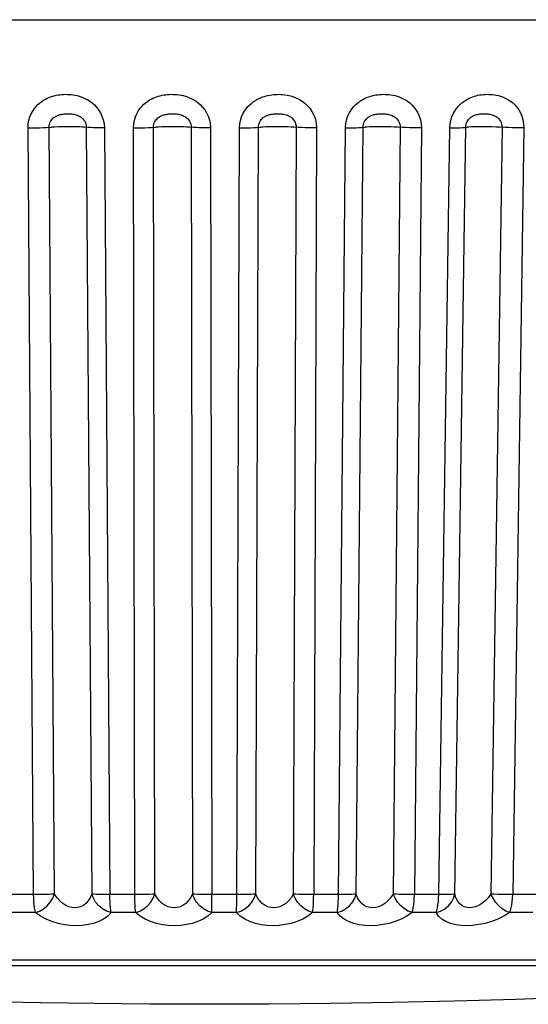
# Model space of a CAD drawing. Header units: millimetres. Extents: x -531 to 1423, y -716 to 1118.
# Tile 7 of 112: x 310.61 to 314.77, y -716.29 to -708.24. Entities that reach past the tile are written whole.
import ezdxf

# ---------------------------------------------------------------- set-up
doc = ezdxf.new("R2010")
doc.units = ezdxf.units.MM
doc.header["$LTSCALE"] = 23.1
doc.layers.get('0').update_dxf_attribs({"linetype": 'CONTINUOUS'})

msp = doc.modelspace()

# ---------------------------------------------------------------- linework, layer by layer
at = {"color": 7}
for p, q in [((244.947, -708.2363), (331.3442, -708.2363)), ((244.947, -708.2367), (331.3442, -708.2367)), ((310.8965, -715.391), (310.8506, -709.1167)), ((311.1559, -709.1167), (311.2016, -715.391)), ((311.7166, -715.391), (311.7051, -709.1167)), ((312.0132, -709.1167), (312.0246, -715.391)), ((312.5415, -715.391), (312.5644, -709.1167)), ((312.872, -709.1167), (312.8489, -715.391)), ((313.3621, -715.391), (313.4191, -709.1167)), ((313.7227, -709.1167), (313.6655, -715.391)), ((314.1693, -715.391), (314.2599, -709.1167)), ((314.5562, -709.1167), (314.4655, -715.391)), ((310.7248, -715.3955), (310.6791, -709.1213)), ((311.3033, -709.1213), (311.3492, -715.3955)), ((311.5525, -715.3955), (311.5412, -709.1213)), ((312.1711, -709.1213), (312.1827, -715.3955)), ((313.0386, -709.1213), (313.0158, -715.3955)), ((313.2184, -715.3955), (313.2756, -709.1213)), ((313.8964, -709.1213), (313.8393, -715.3955)), ((314.0382, -715.3955), (314.129, -709.1213)), ((314.7349, -709.1213), (314.6443, -715.3955)), ((310.7248, -715.3955), (310.5244, -715.3955)), ((311.5525, -715.3955), (311.3492, -715.3955)), ((312.3868, -715.3955), (312.1827, -715.3955)), ((313.2184, -715.3955), (313.0158, -715.3955)), ((314.0382, -715.3955), (313.8393, -715.3955)), ((314.8373, -715.3955), (314.6443, -715.3955)), ((310.7408, -715.542), (310.5427, -715.542)), ((311.5592, -715.542), (311.3582, -715.542)), ((312.384, -715.542), (312.1823, -715.542)), ((313.2063, -715.542), (313.006, -715.542)), ((314.0169, -715.542), (313.8203, -715.542)), ((314.807, -715.542), (314.6162, -715.542)), ((319.3548, -715.9306), (304.9365, -715.9306)), ((305.0797, -715.9759), (316.2187, -715.976))]:
    msp.add_line(p, q, dxfattribs=at)
for points in [[(310.6791, -709.1213), (310.6811, -709.0891), (310.6862, -709.0592), (310.6945, -709.0313), (310.7052, -709.0058), (310.7175, -708.9834), (310.7311, -708.9635), (310.7455, -708.9458), (310.7605, -708.9303), (310.7757, -708.9168), (310.791, -708.9051), (310.806, -708.8951), (310.8208, -708.8866), (310.8353, -708.8792), (310.8496, -708.8729), (310.8641, -708.8674), (310.8786, -708.8626), (310.8934, -708.8585), (310.9083, -708.855), (310.9233, -708.8522), (310.9384, -708.85), (310.9535, -708.8485), (310.9686, -708.8475), (310.9838, -708.847), (310.9991, -708.8471), (311.0146, -708.8478), (311.0306, -708.8492), (311.0471, -708.8512), (311.064, -708.8541), (311.081, -708.8578), (311.098, -708.8624), (311.1149, -708.868), (311.132, -708.8746), (311.1495, -708.8826), (311.1672, -708.8923), (311.1854, -708.9038), (311.2036, -708.9174), (311.2216, -708.9334), (311.239, -708.9518), (311.2555, -708.973), (311.2706, -708.9971), (311.2837, -709.0247), (311.2941, -709.0549), (311.3005, -709.087), (311.3033, -709.1213)], [(311.5412, -709.1213), (311.5434, -709.0891), (311.5487, -709.0592), (311.5573, -709.0313), (311.5683, -709.0058), (311.5808, -708.9834), (311.5947, -708.9635), (311.6094, -708.9458), (311.6246, -708.9303), (311.6401, -708.9168), (311.6557, -708.9051), (311.6709, -708.8951), (311.6859, -708.8866), (311.7006, -708.8792), (311.7151, -708.8729), (311.7298, -708.8674), (311.7445, -708.8626), (311.7594, -708.8585), (311.7745, -708.855), (311.7897, -708.8522), (311.805, -708.85), (311.8202, -708.8485), (311.8355, -708.8475), (311.8508, -708.847), (311.8662, -708.8471), (311.8819, -708.8478), (311.898, -708.8492), (311.9147, -708.8512), (311.9317, -708.8541), (311.9488, -708.8578), (311.966, -708.8624), (311.983, -708.868), (312.0001, -708.8746), (312.0176, -708.8826), (312.0355, -708.8923), (312.0537, -708.9038), (312.0719, -708.9174), (312.09, -708.9334), (312.1074, -708.9518), (312.1239, -708.973), (312.1389, -708.9971), (312.152, -709.0247), (312.1622, -709.0549), (312.1684, -709.087), (312.1711, -709.1213)], [(312.4099, -709.1213), (312.4122, -709.0895), (312.4176, -709.0598), (312.4262, -709.0321), (312.4371, -709.0069), (312.4496, -708.9846), (312.4633, -708.9648), (312.4779, -708.9471), (312.4931, -708.9316), (312.5085, -708.9181), (312.524, -708.9063), (312.5391, -708.8962), (312.5541, -708.8876), (312.5686, -708.8802), (312.5831, -708.8738), (312.5976, -708.8682), (312.6121, -708.8634), (312.6269, -708.8592), (312.6418, -708.8557), (312.6568, -708.8528), (312.672, -708.8505), (312.687, -708.8488), (312.7021, -708.8477), (312.7169, -708.8471), (312.7319, -708.847), (312.7472, -708.8475), (312.7631, -708.8487), (312.7799, -708.8505), (312.7975, -708.8533), (312.8162, -708.8572), (312.8357, -708.8624), (312.8561, -708.8692), (312.8771, -708.8778), (312.8986, -708.8886), (312.9203, -708.902), (312.9419, -708.9181), (312.963, -708.9374), (312.9833, -708.9606), (313.0017, -708.9873), (313.0173, -709.0182), (313.0292, -709.0515), (313.0362, -709.0857), (313.0386, -709.1213)], [(313.2756, -709.1213), (313.2782, -709.0891), (313.2838, -709.0592), (313.2927, -709.0313), (313.3038, -709.0058), (313.3165, -708.9834), (313.3305, -708.9635), (313.3452, -708.9458), (313.3605, -708.9303), (313.3761, -708.9168), (313.3916, -708.9051), (313.4068, -708.8951), (313.4217, -708.8866), (313.4363, -708.8792), (313.4508, -708.8729), (313.4653, -708.8674), (313.4799, -708.8626), (313.4947, -708.8585), (313.5096, -708.855), (313.5247, -708.8522), (313.5398, -708.85), (313.5548, -708.8485), (313.5699, -708.8475), (313.585, -708.847), (313.6002, -708.8471), (313.6156, -708.8478), (313.6315, -708.8492), (313.6479, -708.8512), (313.6645, -708.8541), (313.6813, -708.8578), (313.6981, -708.8624), (313.7148, -708.868), (313.7315, -708.8746), (313.7487, -708.8826), (313.7661, -708.8923), (313.7838, -708.9038), (313.8015, -708.9174), (313.819, -708.9334), (313.8359, -708.9518), (313.8518, -708.973), (313.8662, -708.9971), (313.8787, -709.0247), (313.8884, -709.0549), (313.8942, -709.087), (313.8964, -709.1213)], [(314.129, -709.1213), (314.1318, -709.0891), (314.1374, -709.0592), (314.1462, -709.0313), (314.1573, -709.0058), (314.1699, -708.9834), (314.1836, -708.9635), (314.1982, -708.9458), (314.2133, -708.9303), (314.2285, -708.9168), (314.2438, -708.9051), (314.2587, -708.8951), (314.2734, -708.8866), (314.2877, -708.8792), (314.3019, -708.8729), (314.3161, -708.8674), (314.3304, -708.8626), (314.3449, -708.8585), (314.3595, -708.855), (314.3742, -708.8522), (314.389, -708.85), (314.4037, -708.8485), (314.4184, -708.8475), (314.4331, -708.847), (314.448, -708.8471), (314.4631, -708.8478), (314.4785, -708.8492), (314.4945, -708.8512), (314.5107, -708.8541), (314.5271, -708.8578), (314.5434, -708.8624), (314.5596, -708.868), (314.5759, -708.8746), (314.5926, -708.8826), (314.6094, -708.8923), (314.6267, -708.9038), (314.6438, -708.9174), (314.6608, -708.9334), (314.6771, -708.9518), (314.6925, -708.973), (314.7063, -708.9971), (314.7183, -709.0247), (314.7276, -709.0549), (314.733, -709.087), (314.7349, -709.1213)], [(310.8506, -709.1167), (310.8514, -709.1039), (310.8536, -709.0918), (310.8572, -709.0806), (310.8617, -709.0705), (310.867, -709.0615), (310.8729, -709.0535), (310.8792, -709.0464), (310.8858, -709.0401), (310.8927, -709.0346), (310.8997, -709.0299), (310.9066, -709.0259), (310.9136, -709.0224), (310.9206, -709.0194), (310.9277, -709.0168), (310.935, -709.0146), (310.9425, -709.0126), (310.9504, -709.0109), (310.9585, -709.0095), (310.9669, -709.0083), (310.9754, -709.0074), (310.9841, -709.0067), (310.993, -709.0063), (311.0019, -709.0061), (311.0108, -709.0061), (311.0199, -709.0064), (311.029, -709.007), (311.0382, -709.0079), (311.0474, -709.0091), (311.0564, -709.0106), (311.0651, -709.0125), (311.0735, -709.0148), (311.0817, -709.0175), (311.0898, -709.0208), (311.0979, -709.0247), (311.1061, -709.0294), (311.114, -709.0349), (311.1218, -709.0413), (311.1292, -709.0488), (311.1362, -709.0573), (311.1424, -709.067), (311.1479, -709.078), (311.1522, -709.0901), (311.1549, -709.103), (311.1559, -709.1167)], [(311.7051, -709.1167), (311.7059, -709.1039), (311.7082, -709.0918), (311.7118, -709.0806), (311.7165, -709.0705), (311.7218, -709.0615), (311.7277, -709.0535), (311.7341, -709.0464), (311.7407, -709.0401), (311.7476, -709.0346), (311.7546, -709.0299), (311.7616, -709.0259), (311.7685, -709.0224), (311.7755, -709.0194), (311.7826, -709.0168), (311.7899, -709.0146), (311.7974, -709.0126), (311.8052, -709.0109), (311.8133, -709.0095), (311.8216, -709.0083), (311.8302, -709.0074), (311.8389, -709.0067), (311.8478, -709.0063), (311.8568, -709.0061), (311.8658, -709.0061), (311.875, -709.0064), (311.8842, -709.007), (311.8936, -709.0079), (311.903, -709.0091), (311.9121, -709.0106), (311.921, -709.0125), (311.9296, -709.0148), (311.938, -709.0175), (311.9463, -709.0208), (311.9546, -709.0247), (311.9629, -709.0294), (311.971, -709.0349), (311.9789, -709.0413), (311.9864, -709.0488), (311.9934, -709.0573), (311.9998, -709.067), (312.0053, -709.078), (312.0095, -709.0901), (312.0122, -709.103), (312.0132, -709.1167)], [(312.5644, -709.1167), (312.5653, -709.104), (312.5676, -709.0921), (312.5711, -709.081), (312.5757, -709.0709), (312.581, -709.0619), (312.5867, -709.054), (312.593, -709.0469), (312.5995, -709.0406), (312.6062, -709.0352), (312.613, -709.0304), (312.6198, -709.0263), (312.6267, -709.0228), (312.6335, -709.0198), (312.6403, -709.0172), (312.6474, -709.0149), (312.6546, -709.0129), (312.6622, -709.0112), (312.67, -709.0097), (312.6782, -709.0085), (312.6866, -709.0076), (312.6951, -709.0068), (312.7037, -709.0064), (312.7124, -709.0061), (312.7212, -709.0061), (312.7302, -709.0063), (312.7394, -709.0068), (312.749, -709.0076), (312.7589, -709.0087), (312.769, -709.0104), (312.7794, -709.0125), (312.7897, -709.0153), (312.8001, -709.0188), (312.8104, -709.0232), (312.8204, -709.0286), (312.8302, -709.0352), (312.8396, -709.043), (312.8484, -709.0522), (312.8563, -709.063), (312.863, -709.0754), (312.868, -709.0888), (312.871, -709.1026), (312.872, -709.1167)], [(313.4191, -709.1167), (313.42, -709.1039), (313.4224, -709.0918), (313.4261, -709.0806), (313.4307, -709.0705), (313.4359, -709.0615), (313.4417, -709.0535), (313.448, -709.0464), (313.4544, -709.0401), (313.4611, -709.0346), (313.4679, -709.0299), (313.4746, -709.0259), (313.4813, -709.0224), (313.488, -709.0194), (313.4948, -709.0168), (313.5018, -709.0146), (313.509, -709.0126), (313.5165, -709.0109), (313.5243, -709.0095), (313.5324, -709.0083), (313.5407, -709.0074), (313.5492, -709.0067), (313.5578, -709.0063), (313.5666, -709.0061), (313.5756, -709.0061), (313.5846, -709.0064), (313.5939, -709.007), (313.6033, -709.0079), (313.6127, -709.0091), (313.6219, -709.0106), (313.6309, -709.0125), (313.6395, -709.0148), (313.648, -709.0175), (313.6564, -709.0208), (313.6648, -709.0247), (313.6731, -709.0294), (313.6813, -709.0349), (313.6891, -709.0413), (313.6966, -709.0488), (313.7036, -709.0573), (313.7098, -709.067), (313.7152, -709.078), (313.7193, -709.0901), (313.7219, -709.103), (313.7227, -709.1167)], [(314.2599, -709.1167), (314.2608, -709.1039), (314.2632, -709.0918), (314.2668, -709.0806), (314.2713, -709.0705), (314.2765, -709.0615), (314.2821, -709.0535), (314.2882, -709.0464), (314.2945, -709.0401), (314.3009, -709.0346), (314.3075, -709.0299), (314.314, -709.0259), (314.3205, -709.0224), (314.3269, -709.0194), (314.3335, -709.0168), (314.3402, -709.0146), (314.3471, -709.0126), (314.3544, -709.0109), (314.3619, -709.0095), (314.3697, -709.0083), (314.3777, -709.0074), (314.3859, -709.0067), (314.3943, -709.0063), (314.4029, -709.0061), (314.4116, -709.0061), (314.4205, -709.0064), (314.4296, -709.007), (314.4388, -709.0079), (314.4481, -709.0091), (314.4572, -709.0106), (314.4661, -709.0125), (314.4746, -709.0148), (314.483, -709.0175), (314.4913, -709.0208), (314.4996, -709.0247), (314.5078, -709.0294), (314.5158, -709.0349), (314.5236, -709.0413), (314.5309, -709.0488), (314.5377, -709.0573), (314.5438, -709.067), (314.5491, -709.078), (314.5531, -709.0901), (314.5555, -709.103), (314.5562, -709.1167)], [(310.6791, -709.1213), (310.7109, -709.1212), (310.7428, -709.1208), (310.7736, -709.1201), (310.8024, -709.1192), (310.8284, -709.1181), (310.872, -709.1154)], [(311.171, -709.1181), (311.1415, -709.1154), (311.1226, -709.1143), (311.0998, -709.1134), (311.0738, -709.1127), (311.0454, -709.1123), (311.0154, -709.1122), (310.9846, -709.1123), (310.954, -709.1127), (310.9245, -709.1134), (310.8969, -709.1143), (310.872, -709.1154)], [(311.3033, -709.1213), (311.2719, -709.1212), (311.2421, -709.1208), (311.2148, -709.1201), (311.1908, -709.1192), (311.171, -709.1181)], [(311.5412, -709.1213), (311.5731, -709.1212), (311.6045, -709.1208), (311.6342, -709.1201), (311.6615, -709.1192), (311.6853, -709.1181), (311.7241, -709.1154)], [(312.0312, -709.1181), (311.996, -709.1154), (311.9747, -709.1143), (311.9499, -709.1134), (311.9223, -709.1127), (311.8928, -709.1123), (311.8622, -709.1122), (311.8314, -709.1123), (311.8014, -709.1127), (311.7729, -709.1134), (311.7469, -709.1143), (311.7241, -709.1154)], [(312.1711, -709.1213), (312.1392, -709.1212), (312.1084, -709.1208), (312.0795, -709.1201), (312.0535, -709.1192), (312.0312, -709.1181)], [(312.4099, -709.1213), (312.4416, -709.1212), (312.4721, -709.1208), (312.5005, -709.1201), (312.5259, -709.1192), (312.5474, -709.1181), (312.5807, -709.1154)], [(312.8926, -709.1181), (312.8522, -709.1154), (312.8286, -709.1143), (312.802, -709.1134), (312.7732, -709.1127), (312.7429, -709.1123), (312.7121, -709.1122), (312.6817, -709.1123), (312.6525, -709.1127), (312.6254, -709.1134), (312.6013, -709.1143), (312.5807, -709.1154)], [(313.0386, -709.1213), (313.0067, -709.1212), (312.9751, -709.1208), (312.945, -709.1201), (312.9172, -709.1192), (312.8926, -709.1181)], [(313.2756, -709.1213), (313.3068, -709.1212), (313.3362, -709.1208), (313.3629, -709.1201), (313.3861, -709.1192), (313.405, -709.1181), (313.4326, -709.1154)], [(313.7458, -709.1181), (313.7006, -709.1154), (313.6751, -709.1143), (313.647, -709.1134), (313.6172, -709.1127), (313.5865, -709.1123), (313.5558, -709.1122), (313.526, -709.1123), (313.4981, -709.1127), (313.4727, -709.1134), (313.4506, -709.1143), (313.4326, -709.1154)], [(313.8964, -709.1213), (313.8647, -709.1212), (313.8328, -709.1208), (313.8017, -709.1201), (313.7724, -709.1192), (313.7458, -709.1181)], [(314.129, -709.1213), (314.1593, -709.1212), (314.1872, -709.1208), (314.2119, -709.1201), (314.2327, -709.1192), (314.2488, -709.1181), (314.2704, -709.1154)], [(314.5815, -709.1181), (314.532, -709.1154), (314.5048, -709.1143), (314.4756, -709.1134), (314.4451, -709.1127), (314.4143, -709.1123), (314.3841, -709.1122), (314.3553, -709.1123), (314.3288, -709.1127), (314.3054, -709.1134), (314.2857, -709.1143), (314.2704, -709.1154)], [(314.7349, -709.1213), (314.7038, -709.1212), (314.6719, -709.1208), (314.6402, -709.1201), (314.6098, -709.1192), (314.5815, -709.1181)], [(312.384, -715.542), (312.3848, -715.525), (312.3854, -715.5041), (312.386, -715.48), (312.3864, -715.4534), (312.3866, -715.4249), (312.4099, -709.1213)], [(310.8965, -715.391), (310.8742, -715.3923), (310.8482, -715.3935), (310.8193, -715.3944), (310.7885, -715.395), (310.7566, -715.3954), (310.7248, -715.3955)], [(310.7408, -715.542), (310.7364, -715.525), (310.7326, -715.5041), (310.7294, -715.48), (310.7271, -715.4534), (310.7255, -715.4249), (310.7248, -715.3955)], [(310.7408, -715.542), (310.7735, -715.5306), (310.8051, -715.5116), (310.8346, -715.4872), (310.8604, -715.458), (310.881, -715.4249), (310.8965, -715.391)], [(311.2016, -715.391), (311.1885, -715.4209), (311.172, -715.4462), (311.1528, -715.4669), (311.1315, -715.483), (311.1091, -715.4941), (311.0858, -715.5007), (311.0622, -715.5029), (311.0381, -715.5007), (311.0133, -715.4943), (310.9883, -715.4832), (310.9633, -715.4671), (310.9391, -715.4463), (310.9166, -715.421), (310.8965, -715.391)], [(311.3492, -715.3955), (311.3178, -715.3954), (311.288, -715.395), (311.2606, -715.3944), (311.2366, -715.3935), (311.2168, -715.3923), (311.2016, -715.391)], [(311.3582, -715.542), (311.3219, -715.5306), (311.2878, -715.5116), (311.2574, -715.4872), (311.2322, -715.458), (311.2135, -715.4249), (311.2016, -715.391)], [(311.3582, -715.542), (311.3559, -715.5249), (311.3536, -715.5041), (311.3518, -715.48), (311.3505, -715.4534), (311.3495, -715.4251), (311.3492, -715.3955)], [(311.7166, -715.391), (311.6969, -715.3923), (311.673, -715.3935), (311.6457, -715.3944), (311.6159, -715.395), (311.5845, -715.3954), (311.5525, -715.3955)], [(311.5592, -715.542), (311.5574, -715.525), (311.5558, -715.5041), (311.5545, -715.48), (311.5535, -715.4534), (311.5528, -715.4249), (311.5525, -715.3955)], [(311.5592, -715.542), (311.5936, -715.5306), (311.6264, -715.5116), (311.6565, -715.4872), (311.6823, -715.458), (311.7024, -715.4249), (311.7166, -715.391)], [(312.0246, -715.391), (312.0087, -715.4209), (311.9898, -715.4462), (311.9686, -715.4669), (311.9458, -715.483), (311.9222, -715.4941), (311.8981, -715.5007), (311.8741, -715.5029), (311.85, -715.5007), (311.8255, -715.4943), (311.8012, -715.4832), (311.7774, -715.4671), (311.7548, -715.4463), (311.7343, -715.421), (311.7166, -715.391)], [(312.1827, -715.3955), (312.1508, -715.3954), (312.12, -715.395), (312.091, -715.3944), (312.065, -715.3935), (312.0426, -715.3923), (312.0246, -715.391)], [(312.1823, -715.542), (312.147, -715.5306), (312.1136, -715.5116), (312.0832, -715.4872), (312.0576, -715.458), (312.0379, -715.4249), (312.0246, -715.391)], [(312.1823, -715.542), (312.1826, -715.5249), (312.1825, -715.5041), (312.1825, -715.48), (312.1826, -715.4534), (312.1826, -715.4251), (312.1827, -715.3955)], [(312.384, -715.542), (312.4197, -715.5306), (312.4534, -715.5116), (312.4838, -715.4872), (312.5093, -715.458), (312.5287, -715.4249), (312.5415, -715.391)], [(312.5415, -715.391), (312.5245, -715.3923), (312.5029, -715.3935), (312.4775, -715.3944), (312.4491, -715.395), (312.4185, -715.3954), (312.3868, -715.3955)], [(312.8489, -715.391), (312.8305, -715.4208), (312.8095, -715.4461), (312.7866, -715.4668), (312.7625, -715.4828), (312.7379, -715.494), (312.7133, -715.5006), (312.6892, -715.5029), (312.6654, -715.5008), (312.6414, -715.4943), (312.618, -715.4832), (312.5955, -715.4672), (312.5748, -715.4464), (312.5566, -715.421), (312.5415, -715.391)], [(313.0158, -715.3955), (312.9838, -715.3954), (312.9523, -715.395), (312.9221, -715.3944), (312.8942, -715.3935), (312.8696, -715.3923), (312.8489, -715.391)], [(313.006, -715.542), (312.9721, -715.5306), (312.9397, -715.5116), (312.9097, -715.4872), (312.8839, -715.458), (312.8636, -715.4249), (312.8489, -715.391)], [(313.006, -715.542), (313.0089, -715.5249), (313.011, -715.5041), (313.0129, -715.48), (313.0144, -715.4534), (313.0153, -715.4251), (313.0158, -715.3955)], [(313.2063, -715.542), (313.2428, -715.5306), (313.277, -715.5116), (313.3074, -715.4872), (313.3324, -715.458), (313.3508, -715.4249), (313.3621, -715.391)], [(313.2063, -715.542), (313.2096, -715.525), (313.2125, -715.5041), (313.2148, -715.48), (313.2166, -715.4534), (313.2178, -715.4249), (313.2184, -715.3955)], [(313.3621, -715.391), (313.3479, -715.3923), (313.3289, -715.3935), (313.3057, -715.3944), (313.279, -715.395), (313.2495, -715.3954), (313.2184, -715.3955)], [(313.6655, -715.391), (313.6447, -715.4209), (313.6216, -715.4462), (313.5971, -715.4669), (313.5719, -715.483), (313.5468, -715.4941), (313.5219, -715.5007), (313.4979, -715.5029), (313.4745, -715.5007), (313.4515, -715.4943), (313.4294, -715.4832), (313.4087, -715.4671), (313.3901, -715.4463), (313.3743, -715.421), (313.3621, -715.391)], [(313.8393, -715.3955), (313.8076, -715.3954), (313.7757, -715.395), (313.7446, -715.3944), (313.7152, -715.3935), (313.6886, -715.3923), (313.6655, -715.391)], [(313.8203, -715.542), (313.7882, -715.5306), (313.7571, -715.5116), (313.7279, -715.4872), (313.7021, -715.458), (313.6813, -715.4249), (313.6655, -715.391)], [(313.8203, -715.542), (313.8257, -715.5249), (313.83, -715.5041), (313.8337, -715.48), (313.8366, -715.4534), (313.8384, -715.4251), (313.8393, -715.3955)], [(314.0169, -715.542), (314.0539, -715.5306), (314.0883, -715.5116), (314.1182, -715.4872), (314.1424, -715.458), (314.1596, -715.4249), (314.1693, -715.391)], [(314.0169, -715.542), (314.0227, -715.525), (314.0278, -715.5041), (314.032, -715.48), (314.0352, -715.4534), (314.0373, -715.4249), (314.0382, -715.3955)], [(314.1693, -715.391), (314.1582, -715.3923), (314.142, -715.3935), (314.1212, -715.3944), (314.0964, -715.395), (314.0685, -715.3954), (314.0382, -715.3955)], [(314.4655, -715.391), (314.4425, -715.4209), (314.4177, -715.4462), (314.392, -715.4669), (314.366, -715.483), (314.3404, -715.4941), (314.3156, -715.5007), (314.292, -715.5029), (314.2693, -715.5007), (314.2474, -715.4943), (314.2268, -715.4832), (314.208, -715.4671), (314.1917, -715.4463), (314.1786, -715.421), (314.1693, -715.391)], [(314.6443, -715.3955), (314.6132, -715.3954), (314.5813, -715.395), (314.5496, -715.3944), (314.5191, -715.3935), (314.4908, -715.3923), (314.4655, -715.391)], [(314.6162, -715.542), (314.5863, -715.5306), (314.5569, -715.5116), (314.5287, -715.4872), (314.5033, -715.458), (314.4823, -715.4249), (314.4655, -715.391)], [(314.6162, -715.542), (314.6241, -715.5249), (314.6306, -715.5041), (314.6361, -715.48), (314.6403, -715.4534), (314.643, -715.4251), (314.6443, -715.3955)], [(311.3582, -715.542), (311.3306, -715.5707), (311.2976, -715.595), (311.2585, -715.6149), (311.2155, -715.6303), (311.17, -715.6409), (311.1227, -715.6472), (311.0749, -715.6494), (311.0262, -715.6473), (310.976, -715.6411), (310.9255, -715.6304), (310.875, -715.615), (310.8265, -715.5951), (310.782, -715.5708), (310.7408, -715.542)], [(312.1823, -715.542), (312.1493, -715.5707), (312.1117, -715.595), (312.0688, -715.6149), (312.0226, -715.6303), (311.9748, -715.6409), (311.926, -715.6472), (311.8775, -715.6494), (311.8286, -715.6473), (311.779, -715.6411), (311.7299, -715.6304), (311.6817, -715.615), (311.6362, -715.5951), (311.5957, -715.5708), (311.5592, -715.542)], [(313.006, -715.542), (312.9681, -715.5706), (312.9265, -715.5948), (312.8803, -715.6147), (312.8316, -715.6301), (312.782, -715.6409), (312.7322, -715.6472), (312.6834, -715.6494), (312.6351, -715.6473), (312.5865, -715.6411), (312.5391, -715.6305), (312.4936, -715.6151), (312.4517, -715.5952), (312.4154, -715.5708), (312.384, -715.542)], [(313.8203, -715.542), (313.7777, -715.5707), (313.7322, -715.595), (313.683, -715.6149), (313.6321, -715.6303), (313.5814, -715.6409), (313.5311, -715.6472), (313.4825, -715.6494), (313.4351, -715.6473), (313.3884, -715.6411), (313.3436, -715.6304), (313.3015, -715.615), (313.2636, -715.5951), (313.2321, -715.5708), (313.2063, -715.542)], [(314.6162, -715.542), (314.5695, -715.5707), (314.5208, -715.595), (314.4692, -715.6149), (314.4168, -715.6303), (314.3654, -715.6409), (314.3152, -715.6472), (314.2674, -715.6494), (314.2215, -715.6473), (314.177, -715.6411), (314.1352, -715.6304), (314.0968, -715.615), (314.0633, -715.5951), (314.0369, -715.5708), (314.0169, -715.542)], [(312.1456, -716.2926), (311.6759, -716.2912), (311.222, -716.2872), (310.7816, -716.2809), (310.3523, -716.2723), (309.9301, -716.2616), (309.5143, -716.2488), (309.101, -716.2339), (308.6909, -716.2171), (308.282, -716.1981), (307.8745, -716.1771), (307.469, -716.1541), (307.0633, -716.129), (306.6584, -716.1018), (306.2504, -716.0723), (305.8389, -716.0404), (305.4198, -716.0057), (305.0798, -715.9759)], [(319.2115, -715.9759), (318.8417, -716.0083), (318.2966, -716.0528), (317.7604, -716.0928), (317.2313, -716.1287), (316.7088, -716.1607), (316.1921, -716.1889), (315.6808, -716.2135), (315.1734, -716.2346), (314.6694, -716.2523), (314.1665, -716.2668), (313.662, -716.2781), (313.157, -716.2862), (312.6511, -716.291), (312.1456, -716.2926)]]:
    msp.add_lwpolyline(points, dxfattribs=at)

doc.saveas('drawing.dxf')
